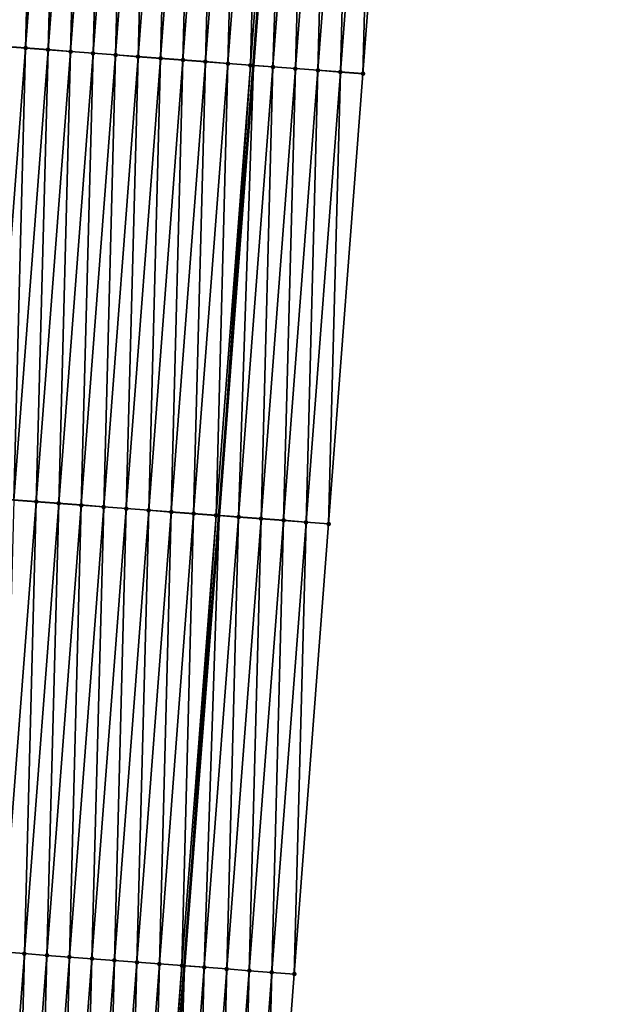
# Model space of a CAD drawing. Header units: feet. Extents: x 2017353 to 2024169, y 808050 to 818690.
# Tile 47 of 256: x 2023443 to 2023469, y 809582 to 809626. Entities that reach past the tile are written whole.
import ezdxf

# ---------------------------------------------------------------- set-up
doc = ezdxf.new("R2010")
doc.units = ezdxf.units.FT
doc.header["$MEASUREMENT"] = 0
for name, color, linetype, lineweight in [('EP_Travel Lane', 172, 'Continuous', 53), ('SB-Road Shots', 141, 'Continuous', 100), ('SB-Road X-Section', 40, 'Continuous', 13)]:
    doc.layers.add(name, color=color, linetype=linetype, lineweight=lineweight)
doc.layers.add('I-77-MM15-17_SB-Surface-BORDER', color=7, linetype='Continuous')
doc.layers.add('I-77-MM15-17_SB-Surface-TIN', color=7, linetype='Continuous')

msp = doc.modelspace()

# ---------------------------------------------------------------- linework, layer by layer
at = {"layer": 'EP_Travel Lane'}
msp.add_polyline3d([(2023445.352, 809524.333, 269.397), (2023446.817, 809544.282, 269.689), (2023448.348, 809564.221, 269.995), (2023449.88, 809584.159, 270.32), (2023451.411, 809604.098, 270.658), (2023452.942, 809624.037, 270.976), (2023454.473, 809643.976, 271.264), (2023456.005, 809663.915, 271.576), (2023457.536, 809683.854, 271.878), (2023459.067, 809703.793, 272.18), (2023460.599, 809723.732, 272.473), (2023462.108, 809743.717, 272.782), (2023463.558, 809763.662, 273.094), (2023465.009, 809783.606, 273.434)], dxfattribs=at)
at = {"layer": 'I-77-MM15-17_SB-Surface-BORDER', "color": 3, "linetype": 'Continuous', "lineweight": -3}
msp.add_polyline3d([(2023468.806, 809783.333, 273.254), (2023467.356, 809763.389, 272.9), (2023466.903, 809743.373, 272.533), (2023465.4, 809723.37, 272.208), (2023463.878, 809703.43, 271.902), (2023462.357, 809683.49, 271.581), (2023460.835, 809663.551, 271.284), (2023459.313, 809643.611, 270.984), (2023457.792, 809623.671, 270.678), (2023456.27, 809603.732, 270.357), (2023454.748, 809583.792, 270.019), (2023453.227, 809563.853, 269.7), (2023451.705, 809543.913, 269.407), (2023450.245, 809523.962, 269.151)], dxfattribs=at)
at = {"layer": 'I-77-MM15-17_SB-Surface-TIN', "color": 128, "linetype": 'Continuous', "lineweight": -3}
for points in [[(2023441.837, 809624.88, 271.218), (2023443.359, 809644.82, 271.53), (2023442.362, 809644.896, 271.541)], [(2023441.837, 809624.88, 271.218), (2023442.835, 809624.804, 271.206), (2023443.359, 809644.82, 271.53)], [(2023442.835, 809624.804, 271.206), (2023444.356, 809644.744, 271.516), (2023443.359, 809644.82, 271.53)], [(2023442.835, 809624.804, 271.206), (2023443.832, 809624.729, 271.183), (2023444.356, 809644.744, 271.516)], [(2023443.832, 809624.729, 271.183), (2023445.353, 809644.668, 271.496), (2023444.356, 809644.744, 271.516)], [(2023443.832, 809624.729, 271.183), (2023444.829, 809624.653, 271.163), (2023445.353, 809644.668, 271.496)], [(2023444.829, 809624.653, 271.163), (2023446.35, 809644.592, 271.475), (2023445.353, 809644.668, 271.496)], [(2023444.829, 809624.653, 271.163), (2023445.826, 809624.577, 271.144), (2023446.35, 809644.592, 271.475)], [(2023445.826, 809624.577, 271.144), (2023447.348, 809644.517, 271.456), (2023446.35, 809644.592, 271.475)], [(2023445.826, 809624.577, 271.144), (2023446.823, 809624.501, 271.125), (2023447.348, 809644.517, 271.456)], [(2023446.823, 809624.501, 271.125), (2023448.345, 809644.441, 271.438), (2023447.348, 809644.517, 271.456)], [(2023446.823, 809624.501, 271.125), (2023447.82, 809624.425, 271.105), (2023448.345, 809644.441, 271.438)], [(2023447.82, 809624.425, 271.105), (2023449.342, 809644.365, 271.418), (2023448.345, 809644.441, 271.438)], [(2023447.82, 809624.425, 271.105), (2023448.817, 809624.35, 271.088), (2023449.342, 809644.365, 271.418)], [(2023448.817, 809624.35, 271.088), (2023450.339, 809644.289, 271.4), (2023449.342, 809644.365, 271.418)], [(2023448.817, 809624.35, 271.088), (2023449.814, 809624.274, 271.067), (2023450.339, 809644.289, 271.4)], [(2023449.814, 809624.274, 271.067), (2023451.336, 809644.213, 271.376), (2023450.339, 809644.289, 271.4)], [(2023449.814, 809624.274, 271.067), (2023450.811, 809624.198, 271.046), (2023451.336, 809644.213, 271.376)], [(2023450.811, 809624.198, 271.046), (2023452.333, 809644.138, 271.354), (2023451.336, 809644.213, 271.376)], [(2023450.811, 809624.198, 271.046), (2023451.809, 809624.122, 271.026), (2023452.333, 809644.138, 271.354)], [(2023451.809, 809624.122, 271.026), (2023453.33, 809644.062, 271.329), (2023452.333, 809644.138, 271.354)], [(2023451.809, 809624.122, 271.026), (2023452.806, 809624.047, 270.986), (2023453.33, 809644.062, 271.329)], [(2023452.806, 809624.047, 270.986), (2023454.327, 809643.987, 271.275), (2023453.33, 809644.062, 271.329)], [(2023452.806, 809624.047, 270.986), (2023452.942, 809624.037, 270.976), (2023454.327, 809643.987, 271.275)], [(2023454.327, 809643.987, 271.275), (2023452.942, 809624.037, 270.976), (2023454.473, 809643.976, 271.264)], [(2023453.803, 809623.972, 270.914), (2023454.473, 809643.976, 271.264), (2023452.942, 809624.037, 270.976)], [(2023453.803, 809623.972, 270.914), (2023455.325, 809643.912, 271.201), (2023454.473, 809643.976, 271.264)], [(2023453.803, 809623.972, 270.914), (2023454.8, 809623.897, 270.855), (2023455.325, 809643.912, 271.201)], [(2023454.8, 809623.897, 270.855), (2023456.322, 809643.837, 271.148), (2023455.325, 809643.912, 271.201)], [(2023454.8, 809623.897, 270.855), (2023455.797, 809623.821, 270.797), (2023456.322, 809643.837, 271.148)], [(2023455.797, 809623.821, 270.797), (2023457.319, 809643.761, 271.096), (2023456.322, 809643.837, 271.148)], [(2023455.797, 809623.821, 270.797), (2023456.794, 809623.746, 270.737), (2023457.319, 809643.761, 271.096)], [(2023456.794, 809623.746, 270.737), (2023458.316, 809643.686, 271.041), (2023457.319, 809643.761, 271.096)], [(2023456.794, 809623.746, 270.737), (2023457.792, 809623.671, 270.678), (2023458.316, 809643.686, 271.041)], [(2023457.792, 809623.671, 270.678), (2023459.313, 809643.611, 270.984), (2023458.316, 809643.686, 271.041)], [(2023441.313, 809604.865, 270.9), (2023442.835, 809624.804, 271.206), (2023441.837, 809624.88, 271.218)], [(2023441.313, 809604.865, 270.9), (2023442.31, 809604.789, 270.879), (2023442.835, 809624.804, 271.206)], [(2023442.31, 809604.789, 270.879), (2023443.832, 809624.729, 271.183), (2023442.835, 809624.804, 271.206)], [(2023442.31, 809604.789, 270.879), (2023443.307, 809604.713, 270.856), (2023443.832, 809624.729, 271.183)], [(2023443.307, 809604.713, 270.856), (2023444.829, 809624.653, 271.163), (2023443.832, 809624.729, 271.183)], [(2023443.307, 809604.713, 270.856), (2023444.304, 809604.637, 270.836), (2023444.829, 809624.653, 271.163)], [(2023444.304, 809604.637, 270.836), (2023445.826, 809624.577, 271.144), (2023444.829, 809624.653, 271.163)], [(2023444.304, 809604.637, 270.836), (2023445.301, 809604.561, 270.819), (2023445.826, 809624.577, 271.144)], [(2023445.301, 809604.561, 270.819), (2023446.823, 809624.501, 271.125), (2023445.826, 809624.577, 271.144)], [(2023445.301, 809604.561, 270.819), (2023446.298, 809604.486, 270.797), (2023446.823, 809624.501, 271.125)], [(2023446.298, 809604.486, 270.797), (2023447.82, 809624.425, 271.105), (2023446.823, 809624.501, 271.125)], [(2023446.298, 809604.486, 270.797), (2023447.296, 809604.41, 270.777), (2023447.82, 809624.425, 271.105)], [(2023447.296, 809604.41, 270.777), (2023448.817, 809624.35, 271.088), (2023447.82, 809624.425, 271.105)], [(2023447.296, 809604.41, 270.777), (2023448.293, 809604.334, 270.757), (2023448.817, 809624.35, 271.088)], [(2023448.293, 809604.334, 270.757), (2023449.814, 809624.274, 271.067), (2023448.817, 809624.35, 271.088)], [(2023448.293, 809604.334, 270.757), (2023449.29, 809604.258, 270.737), (2023449.814, 809624.274, 271.067)], [(2023449.29, 809604.258, 270.737), (2023450.811, 809624.198, 271.046), (2023449.814, 809624.274, 271.067)], [(2023449.29, 809604.258, 270.737), (2023450.287, 809604.183, 270.714), (2023450.811, 809624.198, 271.046)], [(2023450.287, 809604.183, 270.714), (2023451.809, 809624.122, 271.026), (2023450.811, 809624.198, 271.046)], [(2023450.287, 809604.183, 270.714), (2023451.284, 809604.107, 270.668), (2023451.809, 809624.122, 271.026)], [(2023451.284, 809604.107, 270.668), (2023452.806, 809624.047, 270.986), (2023451.809, 809624.122, 271.026)], [(2023451.284, 809604.107, 270.668), (2023451.411, 809604.098, 270.658), (2023452.806, 809624.047, 270.986)], [(2023452.806, 809624.047, 270.986), (2023451.411, 809604.098, 270.658), (2023452.942, 809624.037, 270.976)], [(2023452.281, 809604.032, 270.591), (2023452.942, 809624.037, 270.976), (2023451.411, 809604.098, 270.658)], [(2023452.281, 809604.032, 270.591), (2023453.803, 809623.972, 270.914), (2023452.942, 809624.037, 270.976)], [(2023452.281, 809604.032, 270.591), (2023453.278, 809603.957, 270.534), (2023453.803, 809623.972, 270.914)], [(2023453.278, 809603.957, 270.534), (2023454.8, 809623.897, 270.855), (2023453.803, 809623.972, 270.914)], [(2023453.278, 809603.957, 270.534), (2023454.276, 809603.882, 270.477), (2023454.8, 809623.897, 270.855)], [(2023454.276, 809603.882, 270.477), (2023455.797, 809623.821, 270.797), (2023454.8, 809623.897, 270.855)], [(2023454.276, 809603.882, 270.477), (2023455.273, 809603.807, 270.417), (2023455.797, 809623.821, 270.797)], [(2023455.273, 809603.807, 270.417), (2023456.794, 809623.746, 270.737), (2023455.797, 809623.821, 270.797)], [(2023455.273, 809603.807, 270.417), (2023456.27, 809603.732, 270.357), (2023456.794, 809623.746, 270.737)], [(2023456.27, 809603.732, 270.357), (2023457.792, 809623.671, 270.678), (2023456.794, 809623.746, 270.737)], [(2023441.785, 809584.774, 270.526), (2023443.307, 809604.713, 270.856), (2023442.31, 809604.789, 270.879)], [(2023441.785, 809584.774, 270.526), (2023442.783, 809584.698, 270.505), (2023443.307, 809604.713, 270.856)], [(2023442.783, 809584.698, 270.505), (2023444.304, 809604.637, 270.836), (2023443.307, 809604.713, 270.856)], [(2023442.783, 809584.698, 270.505), (2023443.78, 809584.622, 270.488), (2023444.304, 809604.637, 270.836)], [(2023443.78, 809584.622, 270.488), (2023445.301, 809604.561, 270.819), (2023444.304, 809604.637, 270.836)], [(2023443.78, 809584.622, 270.488), (2023444.777, 809584.546, 270.467), (2023445.301, 809604.561, 270.819)], [(2023444.777, 809584.546, 270.467), (2023446.298, 809604.486, 270.797), (2023445.301, 809604.561, 270.819)], [(2023444.777, 809584.546, 270.467), (2023445.774, 809584.471, 270.445), (2023446.298, 809604.486, 270.797)], [(2023445.774, 809584.471, 270.445), (2023447.296, 809604.41, 270.777), (2023446.298, 809604.486, 270.797)], [(2023445.774, 809584.471, 270.445), (2023446.771, 809584.395, 270.422), (2023447.296, 809604.41, 270.777)], [(2023446.771, 809584.395, 270.422), (2023448.293, 809604.334, 270.757), (2023447.296, 809604.41, 270.777)], [(2023446.771, 809584.395, 270.422), (2023447.768, 809584.319, 270.398), (2023448.293, 809604.334, 270.757)], [(2023447.768, 809584.319, 270.398), (2023449.29, 809604.258, 270.737), (2023448.293, 809604.334, 270.757)], [(2023447.768, 809584.319, 270.398), (2023448.765, 809584.243, 270.376), (2023449.29, 809604.258, 270.737)], [(2023448.765, 809584.243, 270.376), (2023450.287, 809604.183, 270.714), (2023449.29, 809604.258, 270.737)], [(2023448.765, 809584.243, 270.376), (2023449.763, 809584.168, 270.329), (2023450.287, 809604.183, 270.714)], [(2023449.763, 809584.168, 270.329), (2023451.284, 809604.107, 270.668), (2023450.287, 809604.183, 270.714)], [(2023449.763, 809584.168, 270.329), (2023449.88, 809584.159, 270.32), (2023451.284, 809604.107, 270.668)], [(2023451.284, 809604.107, 270.668), (2023449.88, 809584.159, 270.32), (2023451.411, 809604.098, 270.658)], [(2023450.76, 809584.093, 270.25), (2023451.411, 809604.098, 270.658), (2023449.88, 809584.159, 270.32)], [(2023450.76, 809584.093, 270.25), (2023452.281, 809604.032, 270.591), (2023451.411, 809604.098, 270.658)], [(2023450.76, 809584.093, 270.25), (2023451.757, 809584.018, 270.193), (2023452.281, 809604.032, 270.591)], [(2023451.757, 809584.018, 270.193), (2023453.278, 809603.957, 270.534), (2023452.281, 809604.032, 270.591)], [(2023451.757, 809584.018, 270.193), (2023452.754, 809583.943, 270.142), (2023453.278, 809603.957, 270.534)], [(2023452.754, 809583.943, 270.142), (2023454.276, 809603.882, 270.477), (2023453.278, 809603.957, 270.534)], [(2023452.754, 809583.943, 270.142), (2023453.751, 809583.868, 270.082), (2023454.276, 809603.882, 270.477)], [(2023453.751, 809583.868, 270.082), (2023455.273, 809603.807, 270.417), (2023454.276, 809603.882, 270.477)], [(2023453.751, 809583.868, 270.082), (2023454.748, 809583.792, 270.019), (2023455.273, 809603.807, 270.417)], [(2023454.748, 809583.792, 270.019), (2023456.27, 809603.732, 270.357), (2023455.273, 809603.807, 270.417)], [(2023441.261, 809564.759, 270.183), (2023442.783, 809584.698, 270.505), (2023441.785, 809584.774, 270.526)], [(2023441.261, 809564.759, 270.183), (2023442.258, 809564.683, 270.162), (2023442.783, 809584.698, 270.505)], [(2023442.258, 809564.683, 270.162), (2023443.78, 809584.622, 270.488), (2023442.783, 809584.698, 270.505)], [(2023442.258, 809564.683, 270.162), (2023443.255, 809564.607, 270.142), (2023443.78, 809584.622, 270.488)], [(2023443.255, 809564.607, 270.142), (2023444.777, 809584.546, 270.467), (2023443.78, 809584.622, 270.488)], [(2023443.255, 809564.607, 270.142), (2023444.252, 809564.531, 270.119), (2023444.777, 809584.546, 270.467)], [(2023444.252, 809564.531, 270.119), (2023445.774, 809584.471, 270.445), (2023444.777, 809584.546, 270.467)], [(2023444.252, 809564.531, 270.119), (2023445.249, 809564.456, 270.096), (2023445.774, 809584.471, 270.445)], [(2023445.249, 809564.456, 270.096), (2023446.771, 809584.395, 270.422), (2023445.774, 809584.471, 270.445)], [(2023445.249, 809564.456, 270.096), (2023446.247, 809564.38, 270.076), (2023446.771, 809584.395, 270.422)], [(2023446.247, 809564.38, 270.076), (2023447.768, 809584.319, 270.398), (2023446.771, 809584.395, 270.422)], [(2023446.247, 809564.38, 270.076), (2023447.244, 809564.304, 270.054), (2023447.768, 809584.319, 270.398)], [(2023447.244, 809564.304, 270.054), (2023448.765, 809584.243, 270.376), (2023447.768, 809584.319, 270.398)], [(2023447.244, 809564.304, 270.054), (2023448.241, 809564.229, 270.003), (2023448.765, 809584.243, 270.376)], [(2023448.241, 809564.229, 270.003), (2023449.763, 809584.168, 270.329), (2023448.765, 809584.243, 270.376)], [(2023448.241, 809564.229, 270.003), (2023448.348, 809564.221, 269.995), (2023449.763, 809584.168, 270.329)], [(2023449.763, 809584.168, 270.329), (2023448.348, 809564.221, 269.995), (2023449.88, 809584.159, 270.32)], [(2023449.238, 809564.154, 269.933), (2023449.88, 809584.159, 270.32), (2023448.348, 809564.221, 269.995)], [(2023449.238, 809564.154, 269.933), (2023450.76, 809584.093, 270.25), (2023449.88, 809584.159, 270.32)], [(2023449.238, 809564.154, 269.933), (2023450.235, 809564.078, 269.879), (2023450.76, 809584.093, 270.25)], [(2023450.235, 809564.078, 269.879), (2023451.757, 809584.018, 270.193), (2023450.76, 809584.093, 270.25)], [(2023450.235, 809564.078, 269.879), (2023451.232, 809564.003, 269.822), (2023451.757, 809584.018, 270.193)], [(2023451.232, 809564.003, 269.822), (2023452.754, 809583.943, 270.142), (2023451.757, 809584.018, 270.193)], [(2023451.232, 809564.003, 269.822), (2023452.23, 809563.928, 269.76), (2023452.754, 809583.943, 270.142)], [(2023452.23, 809563.928, 269.76), (2023453.751, 809583.868, 270.082), (2023452.754, 809583.943, 270.142)], [(2023452.23, 809563.928, 269.76), (2023453.227, 809563.853, 269.7), (2023453.751, 809583.868, 270.082)], [(2023453.227, 809563.853, 269.7), (2023454.748, 809583.792, 270.019), (2023453.751, 809583.868, 270.082)]]:
    msp.add_3dface(points, dxfattribs=at)
at = {"layer": 'SB-Road Shots', "lineweight": 100}
for p in [(2023442.835, 809624.804, 271.206), (2023443.832, 809624.729, 271.183), (2023444.829, 809624.653, 271.163), (2023445.826, 809624.577, 271.144), (2023446.823, 809624.501, 271.125), (2023447.82, 809624.425, 271.105), (2023448.817, 809624.35, 271.088), (2023449.814, 809624.274, 271.067), (2023450.811, 809624.198, 271.046), (2023451.809, 809624.122, 271.026), (2023452.806, 809624.047, 270.986), (2023453.803, 809623.972, 270.914), (2023454.8, 809623.897, 270.855), (2023455.797, 809623.821, 270.797), (2023456.794, 809623.746, 270.737), (2023457.792, 809623.671, 270.678), (2023443.307, 809604.713, 270.856), (2023444.304, 809604.637, 270.836), (2023445.301, 809604.561, 270.819), (2023446.298, 809604.486, 270.797), (2023447.296, 809604.41, 270.777), (2023448.293, 809604.334, 270.757), (2023449.29, 809604.258, 270.737), (2023450.287, 809604.183, 270.714), (2023451.284, 809604.107, 270.668), (2023452.281, 809604.032, 270.591), (2023453.278, 809603.957, 270.534), (2023454.276, 809603.882, 270.477), (2023455.273, 809603.807, 270.417), (2023456.27, 809603.732, 270.357), (2023442.783, 809584.698, 270.505), (2023443.78, 809584.622, 270.488), (2023444.777, 809584.546, 270.467), (2023445.774, 809584.471, 270.445), (2023446.771, 809584.395, 270.422), (2023447.768, 809584.319, 270.398), (2023448.765, 809584.243, 270.376), (2023449.763, 809584.168, 270.329), (2023450.76, 809584.093, 270.25), (2023451.757, 809584.018, 270.193), (2023452.754, 809583.943, 270.142), (2023453.751, 809583.868, 270.082), (2023454.748, 809583.792, 270.019)]:
    msp.add_point(p, dxfattribs=at)
at = {"layer": 'SB-Road X-Section', "extrusion": (0.076082, 0.99698, 0.015568), "flags": 128}
for points, elevation in [([(-1955986.238, -14693.853), (-1955985.238, -14693.794), (-1955984.238, -14693.735), (-1955983.238, -14693.676), (-1955982.238, -14693.618), (-1955981.238, -14693.546), (-1955980.238, -14693.506), (-1955979.238, -14693.486), (-1955978.238, -14693.464), (-1955977.238, -14693.443), (-1955976.238, -14693.426), (-1955975.238, -14693.406), (-1955974.238, -14693.388), (-1955973.238, -14693.369), (-1955972.238, -14693.348), (-1955971.238, -14693.326), (-1955970.238, -14693.313), (-1955969.238, -14693.305), (-1955969.142, -14693.305), (-1955969.103, -14693.305), (-1955968.238, -14693.321), (-1955967.238, -14693.335), (-1955966.238, -14693.355), (-1955965.238, -14693.373), (-1955964.238, -14693.39), (-1955963.238, -14693.407), (-1955962.238, -14693.427), (-1955961.238, -14693.447), (-1955960.238, -14693.463), (-1955959.238, -14693.477), (-1955958.451, -14693.492), (-1955958.238, -14693.496), (-1955957.238, -14693.52), (-1955956.238, -14693.549), (-1955955.238, -14693.568), (-1955954.238, -14693.589), (-1955953.238, -14693.608), (-1955952.238, -14693.626), (-1955951.238, -14693.643), (-1955950.238, -14693.662), (-1955949.238, -14693.682), (-1955948.238, -14693.704), (-1955947.238, -14693.726), (-1955946.238, -14693.745), (-1955945.238, -14693.767), (-1955944.238, -14693.796), (-1955943.238, -14693.836), (-1955942.238, -14693.883), (-1955941.238, -14693.931), (-1955940.238, -14693.977), (-1955939.238, -14694.019), (-1955938.238, -14694.053), (-1955938.124, -14694.056)], 961131.584), ([(-1955986.238, -14693.863), (-1955985.238, -14693.803), (-1955984.238, -14693.743), (-1955983.238, -14693.686), (-1955982.238, -14693.629), (-1955981.238, -14693.552), (-1955980.238, -14693.506), (-1955979.238, -14693.483), (-1955978.238, -14693.463), (-1955977.238, -14693.443), (-1955976.238, -14693.423), (-1955975.238, -14693.401), (-1955974.238, -14693.384), (-1955973.238, -14693.364), (-1955972.238, -14693.341), (-1955971.238, -14693.32), (-1955970.238, -14693.305), (-1955969.238, -14693.298), (-1955969.091, -14693.297), (-1955968.987, -14693.298), (-1955968.238, -14693.308), (-1955967.238, -14693.325), (-1955967.048, -14693.329), (-1955966.238, -14693.347), (-1955965.238, -14693.366), (-1955964.238, -14693.383), (-1955963.238, -14693.403), (-1955962.238, -14693.424), (-1955961.238, -14693.445), (-1955960.238, -14693.467), (-1955959.238, -14693.485), (-1955958.238, -14693.504), (-1955957.238, -14693.532), (-1955956.238, -14693.556), (-1955955.238, -14693.575), (-1955954.238, -14693.596), (-1955953.238, -14693.616), (-1955952.238, -14693.633), (-1955951.238, -14693.652), (-1955950.238, -14693.669), (-1955949.238, -14693.688), (-1955948.238, -14693.708), (-1955947.238, -14693.728), (-1955946.238, -14693.745), (-1955945.238, -14693.766), (-1955944.238, -14693.79), (-1955943.238, -14693.826), (-1955942.238, -14693.875), (-1955941.238, -14693.927), (-1955940.238, -14693.979), (-1955939.238, -14694.025), (-1955938.238, -14694.062), (-1955938.082, -14694.067)], 961111.584), ([(-1955986.243, -14693.889), (-1955985.243, -14693.827), (-1955984.243, -14693.766), (-1955983.243, -14693.716), (-1955982.243, -14693.659), (-1955981.243, -14693.58), (-1955980.243, -14693.533), (-1955979.243, -14693.511), (-1955978.243, -14693.486), (-1955977.243, -14693.463), (-1955976.243, -14693.442), (-1955975.243, -14693.421), (-1955974.243, -14693.404), (-1955973.243, -14693.382), (-1955972.243, -14693.36), (-1955971.243, -14693.341), (-1955970.243, -14693.324), (-1955969.243, -14693.313), (-1955969.096, -14693.312), (-1955969.046, -14693.312), (-1955968.243, -14693.323), (-1955967.655, -14693.332), (-1955967.243, -14693.34), (-1955966.243, -14693.36), (-1955965.243, -14693.379), (-1955964.243, -14693.396), (-1955963.243, -14693.412), (-1955962.243, -14693.43), (-1955961.243, -14693.448), (-1955960.243, -14693.466), (-1955959.243, -14693.481), (-1955958.243, -14693.501), (-1955957.243, -14693.528), (-1955956.243, -14693.557), (-1955955.243, -14693.58), (-1955954.243, -14693.601), (-1955953.243, -14693.619), (-1955952.243, -14693.638), (-1955951.243, -14693.658), (-1955950.243, -14693.679), (-1955949.243, -14693.7), (-1955948.243, -14693.718), (-1955947.243, -14693.735), (-1955946.243, -14693.754), (-1955945.243, -14693.777), (-1955944.243, -14693.804), (-1955943.243, -14693.838), (-1955942.243, -14693.878), (-1955941.243, -14693.919), (-1955940.243, -14693.959), (-1955939.243, -14693.993), (-1955938.243, -14694.02), (-1955937.965, -14694.026)], 961091.576)]:
    msp.add_lwpolyline(points, dxfattribs=dict(at, elevation=elevation))

doc.saveas('drawing.dxf')
